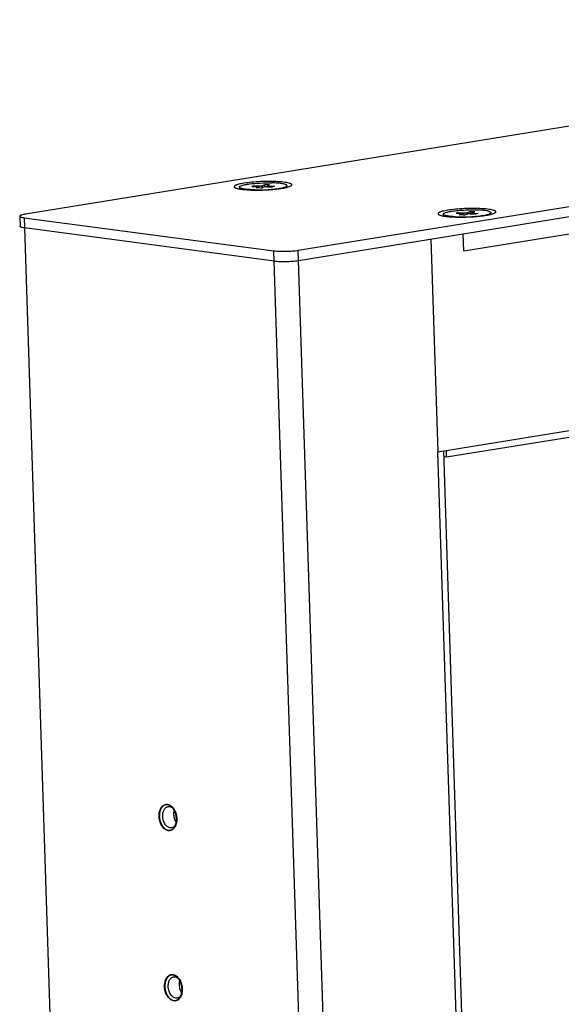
# Model space of a CAD drawing. Header units: millimetres. Extents: x 42 to 1167, y 41 to 792.
# Tile 37 of 55: x 654 to 686, y 251 to 308. Entities that reach past the tile are written whole.
import ezdxf

# ---------------------------------------------------------------- set-up
doc = ezdxf.new("R2010")
doc.units = ezdxf.units.MM
doc.header["$LTSCALE"] = 65.395
doc.layers.add('00_COMPONENTS', color=7, linetype='CONTINUOUS')

msp = doc.modelspace()

# ---------------------------------------------------------------- linework, layer by layer
at = {"layer": '00_COMPONENTS', "color": 7}
for p, q in [((724.1223, 308.1895), (654.4965, 296.8979)), ((670.3207, 294.8007), (739.9466, 306.0922)), ((679.8921, 295.7565), (706.3842, 300.0529)), ((666.9088, 298.4675), (666.9123, 298.3614)), ((667.7307, 298.5492), (667.623, 298.5048)), ((667.623, 298.5048), (667.9494, 298.4968)), ((667.7307, 298.5492), (667.7401, 298.5019)), ((667.7307, 298.5492), (668.0572, 298.5412)), ((667.9097, 298.4194), (668.0355, 298.4712)), ((668.0455, 298.4795), (668.0475, 298.416)), ((668.1895, 298.4125), (668.3153, 298.4643)), ((668.251, 298.5599), (668.3767, 298.6117)), ((668.3767, 298.6117), (668.3725, 298.4764)), ((668.6565, 298.6048), (668.3767, 298.6117)), ((668.5091, 298.483), (668.8355, 298.475)), ((668.5208, 298.5447), (668.5228, 298.4835)), ((668.5308, 298.553), (668.6565, 298.6048)), ((668.6168, 298.5274), (668.9433, 298.5194)), ((668.9433, 298.5194), (668.8355, 298.475)), ((669.6574, 298.5567), (669.6608, 298.4506)), ((668.1895, 298.4125), (667.9097, 298.4194)), ((654.1619, 296.7774), (654.1812, 296.1841)), ((678.7438, 296.8989), (678.7472, 296.7928)), ((679.6286, 296.9943), (679.4797, 296.9514)), ((679.4797, 296.9514), (679.7833, 296.9357)), ((679.6286, 296.9943), (679.638, 296.9432)), ((679.6286, 296.9943), (679.9322, 296.9785)), ((679.6654, 296.8575), (679.839, 296.9075)), ((679.9256, 296.844), (679.6654, 296.8575)), ((679.8588, 296.9191), (679.8612, 296.8473)), ((679.9256, 296.844), (680.0993, 296.8939)), ((680.1368, 296.9931), (680.3105, 297.0431)), ((680.3105, 297.0431), (680.3031, 296.9086)), ((680.3039, 296.9086), (680.6075, 296.8928)), ((680.5707, 297.0296), (680.3105, 297.0431)), ((680.3773, 296.968), (680.3793, 296.9047)), ((680.3971, 296.9796), (680.5707, 297.0296)), ((680.4528, 296.9514), (680.7564, 296.9356)), ((680.7564, 296.9356), (680.6075, 296.8928)), ((681.4923, 296.9881), (681.4958, 296.882)), ((654.4151, 296.6888), (668.9096, 294.7677)), ((654.4344, 296.0956), (655.9159, 250.4436)), ((668.9289, 294.1745), (654.4344, 296.0956)), ((670.34, 294.2074), (679.8921, 295.7565)), ((679.9242, 294.7678), (679.8921, 295.7565)), ((678.0264, 295.454), (678.4275, 283.0948)), ((668.9453, 294.1724), (668.9289, 294.1745)), ((670.34, 294.2074), (670.3216, 294.2045)), ((678.4275, 283.0948), (696.3377, 285.9994)), ((696.0213, 285.5491), (678.932, 282.7777)), ((679.8446, 249.8592), (678.7643, 283.1494)), ((678.932, 282.7777), (678.9191, 283.1746)), ((678.932, 282.7777), (678.7757, 282.7984))]:
    msp.add_line(p, q, dxfattribs=at)
at = {"layer": '00_COMPONENTS', "color": 4}
for p, q in [((679.9242, 294.7678), (706.4163, 299.0642)), ((668.0355, 298.4712), (668.0372, 298.4162)), ((668.0613, 298.4156), (668.0572, 298.5412)), ((668.2549, 298.4394), (668.251, 298.5599)), ((668.6168, 298.5274), (668.6183, 298.4803)), ((679.839, 296.9075), (679.841, 296.8484)), ((679.9366, 296.8443), (679.9322, 296.9785)), ((680.1397, 296.9018), (680.1368, 296.9931)), ((680.4528, 296.9514), (680.4544, 296.9008)), ((654.4151, 296.6888), (654.4344, 296.0956)), ((670.4104, 248.5225), (668.9096, 294.7677)), ((671.8214, 248.558), (670.3207, 294.8007)), ((679.5079, 249.8046), (678.4275, 283.0948))]:
    msp.add_line(p, q, dxfattribs=at)
at = {"layer": '00_COMPONENTS', "color": 7}
for centre, radius, start, end in [((669.2105, 296.3004), 2.1445, 262.45314, 262.89629), ((669.8525, 297.2142), 3.046, 278.85924, 279.20995), ((662.5761, 261.9073), 0.687, 32.84121, 36.36465), ((662.5945, 261.7661), 0.6918, 342.71848, 345.56458), ((662.8969, 252.02), 0.687, 32.84121, 36.36465), ((662.9154, 251.8788), 0.6918, 342.71848, 345.56458)]:
    msp.add_arc(centre, radius, start, end, dxfattribs=at)
for points, knots in [([(667.1683, 298.6934), (667.1143, 298.6846), (667.014, 298.6667), (666.8772, 298.6358), (666.7799, 298.6075), (666.7164, 298.5834), (666.6794, 298.5664), (666.6497, 298.5492), (666.6234, 298.5289), (666.6054, 298.5036), (666.6096, 298.4775), (666.6214, 298.4604), (666.6407, 298.4444), (666.6567, 298.4352), (666.6657, 298.4306)], [0, 0, 0, 0, 0.2343551, 0.4353211, 0.5996774, 0.6674702, 0.7255185, 0.7739445, 0.8132112, 0.8691906, 0.8934964, 0.9214268, 0.9563649, 1, 1, 1, 1]), ([(666.9091, 298.4675), (666.9086, 298.4885), (666.9682, 298.5367), (667.0837, 298.5738), (667.273, 298.6199), (667.6233, 298.6728), (668.1328, 298.7143), (668.5585, 298.7209), (668.777, 298.7155)], [0, 0, 0, 0, 0.0329031, 0.0993198, 0.2009301, 0.3326623, 0.6572236, 1, 1, 1, 1]), ([(667.7892, 298.3087), (667.6706, 298.3116), (667.4598, 298.3206), (667.1778, 298.355), (667.0123, 298.3873), (666.9098, 298.4392), (666.9091, 298.4675)], [0, 0, 0, 0, 0.3904374, 0.7023412, 0.9066691, 1, 1, 1, 1]), ([(669.9024, 298.5356), (669.9123, 298.5415), (669.9294, 298.5531), (669.9488, 298.573), (669.958, 298.5946), (669.9537, 298.6168), (669.9377, 298.6363), (669.9122, 298.6544), (669.8768, 298.6718), (669.8108, 298.696), (669.7038, 298.7221), (669.549, 298.7477), (669.3621, 298.7686), (669.0634, 298.7903), (668.6501, 298.8005), (668.1367, 298.7892), (667.6379, 298.7556), (667.317, 298.7175), (667.1683, 298.6934)], [0, 0, 0, 0, 0.0118813, 0.021049, 0.0282522, 0.034998, 0.0430644, 0.0535559, 0.0669491, 0.0834179, 0.125622, 0.1796924, 0.2445073, 0.3185635, 0.4870252, 0.6686161, 0.8454096, 1, 1, 1, 1]), ([(668.0454, 298.4795), (668.0454, 298.4826), (668.0342, 298.4882), (668.0043, 298.494), (667.9727, 298.4962), (667.9494, 298.4968)], [0, 0, 0, 0, 0.093289, 0.2978599, 1, 1, 1, 1]), ([(668.0355, 298.4712), (668.0369, 298.4718), (668.0407, 298.4735), (668.0455, 298.4767), (668.0454, 298.4795)], [0, 0, 0, 0, 0.364927, 1, 1, 1, 1]), ([(668.0572, 298.5412), (668.0954, 298.5402), (668.16, 298.5438), (668.2262, 298.5497), (668.251, 298.5599)], [0, 0, 0, 0, 0.5880271, 1, 1, 1, 1]), ([(668.5091, 298.483), (668.4708, 298.484), (668.4063, 298.4804), (668.3401, 298.4745), (668.3153, 298.4643)], [0, 0, 0, 0, 0.5880271, 1, 1, 1, 1]), ([(668.5308, 298.553), (668.5293, 298.5524), (668.5256, 298.5507), (668.5208, 298.5475), (668.5208, 298.5447)], [0, 0, 0, 0, 0.364927, 1, 1, 1, 1]), ([(668.5208, 298.5447), (668.5209, 298.5416), (668.5321, 298.5359), (668.5619, 298.5302), (668.5936, 298.528), (668.6168, 298.5274)], [0, 0, 0, 0, 0.093289, 0.2978599, 1, 1, 1, 1]), ([(669.6571, 298.5567), (669.6564, 298.585), (669.5539, 298.6369), (669.3884, 298.6692), (669.1064, 298.7036), (668.8956, 298.7126), (668.777, 298.7155)], [0, 0, 0, 0, 0.0933309, 0.2976588, 0.6095626, 1, 1, 1, 1]), ([(669.394, 298.429), (669.4611, 298.4447), (669.5483, 298.4681), (669.6369, 298.5151), (669.6574, 298.5446), (669.6571, 298.5567)], [0, 0, 0, 0, 0.6833433, 0.8805286, 1, 1, 1, 1]), ([(669.3957, 298.3982), (669.453, 298.4074), (669.5585, 298.4264), (669.7015, 298.4593), (669.814, 298.4936), (669.8774, 298.5207), (669.9024, 298.5356)], [0, 0, 0, 0, 0.3304291, 0.6101957, 0.8342993, 1, 1, 1, 1]), ([(666.6657, 298.4306), (666.6876, 298.4194), (666.7411, 298.3995), (666.8345, 298.3754), (666.9511, 298.3538), (667.1469, 298.3272), (667.4336, 298.3047), (667.814, 298.293), (668.2244, 298.2965), (668.6386, 298.315), (669.0299, 298.3475), (669.2794, 298.3793), (669.3957, 298.3982)], [0, 0, 0, 0, 0.0267989, 0.061982, 0.1052842, 0.1561648, 0.2776053, 0.4189826, 0.571485, 0.725524, 0.8714052, 1, 1, 1, 1]), ([(667.7892, 298.3087), (668.0836, 298.3014), (668.514, 298.3129), (669.0488, 298.3655), (669.289, 298.4046), (669.394, 298.429)], [0, 0, 0, 0, 0.5480337, 0.7993124, 1, 1, 1, 1]), ([(654.4965, 296.8979), (654.4714, 296.8939), (654.4238, 296.8855), (654.3571, 296.8716), (654.2993, 296.857), (654.2513, 296.8421), (654.2128, 296.8265), (654.1815, 296.8097), (654.1615, 296.79), (654.1619, 296.7774)], [0, 0, 0, 0, 0.2089217, 0.3959762, 0.5593328, 0.6975548, 0.8097562, 0.8959437, 1, 1, 1, 1]), ([(654.1619, 296.7774), (654.1621, 296.7728), (654.1662, 296.7624), (654.1803, 296.7498), (654.2015, 296.7379), (654.2441, 296.7211), (654.3162, 296.7035), (654.3792, 296.6936), (654.4151, 296.6888)], [0, 0, 0, 0, 0.0497552, 0.11423, 0.2006304, 0.3114996, 0.608005, 1, 1, 1, 1]), ([(679.0033, 297.1248), (678.9492, 297.116), (678.849, 297.0981), (678.7122, 297.0672), (678.6148, 297.0389), (678.5514, 297.0148), (678.5143, 296.9978), (678.4847, 296.9806), (678.4584, 296.9604), (678.4404, 296.9351), (678.4445, 296.909), (678.4563, 296.8919), (678.4756, 296.8758), (678.4916, 296.8666), (678.5007, 296.862)], [0, 0, 0, 0, 0.2343551, 0.4353211, 0.5996774, 0.6674702, 0.7255185, 0.7739445, 0.8132112, 0.8691906, 0.8934964, 0.9214268, 0.9563649, 1, 1, 1, 1]), ([(678.5007, 296.862), (678.5225, 296.8508), (678.576, 296.8309), (678.6695, 296.8068), (678.7861, 296.7852), (678.9818, 296.7586), (679.2685, 296.7361), (679.6489, 296.7244), (680.0593, 296.7279), (680.4735, 296.7465), (680.8648, 296.7789), (681.1144, 296.8107), (681.2306, 296.8296)], [0, 0, 0, 0, 0.0267989, 0.061982, 0.1052842, 0.1561648, 0.2776053, 0.4189826, 0.571485, 0.725524, 0.8714052, 1, 1, 1, 1]), ([(678.7438, 296.8989), (678.7431, 296.9224), (678.8153, 296.9738), (678.9457, 297.0133), (679.1639, 297.0617), (679.4401, 297.0992), (679.7644, 297.1291), (680.2226, 297.1522), (680.5713, 297.1517), (680.8004, 297.1398)], [0, 0, 0, 0, 0.0334357, 0.1026437, 0.2086704, 0.3449766, 0.5030368, 0.6725682, 1, 1, 1, 1]), ([(679.4357, 296.7472), (679.3409, 296.7522), (679.1732, 296.7638), (678.9525, 296.7981), (678.8197, 296.8287), (678.7444, 296.8756), (678.7438, 296.8989)], [0, 0, 0, 0, 0.393668, 0.7023678, 0.903396, 1, 1, 1, 1]), ([(681.7373, 296.967), (681.7473, 296.973), (681.7643, 296.9845), (681.7837, 297.0044), (681.7929, 297.026), (681.7887, 297.0482), (681.7726, 297.0677), (681.7471, 297.0859), (681.7117, 297.1032), (681.6457, 297.1274), (681.5388, 297.1535), (681.3839, 297.1792), (681.197, 297.2001), (680.8983, 297.2217), (680.485, 297.2319), (679.9716, 297.2207), (679.4728, 297.1871), (679.152, 297.1489), (679.0033, 297.1248)], [0, 0, 0, 0, 0.0118813, 0.021049, 0.0282522, 0.034998, 0.0430644, 0.0535559, 0.0669491, 0.0834179, 0.125622, 0.1796924, 0.2445073, 0.3185635, 0.4870252, 0.6686161, 0.8454096, 1, 1, 1, 1]), ([(679.4357, 296.7472), (679.7584, 296.7305), (680.2371, 296.7375), (680.8346, 296.7901), (681.1085, 296.8325), (681.2279, 296.8602)], [0, 0, 0, 0, 0.5387751, 0.7957651, 1, 1, 1, 1]), ([(679.8588, 296.9191), (679.8588, 296.9216), (679.8505, 296.9268), (679.8265, 296.9323), (679.8018, 296.9347), (679.7833, 296.9357)], [0, 0, 0, 0, 0.0965348, 0.2978397, 1, 1, 1, 1]), ([(679.839, 296.9075), (679.8419, 296.9083), (679.8485, 296.9106), (679.8589, 296.9143), (679.8588, 296.9191)], [0, 0, 0, 0, 0.386211, 1, 1, 1, 1]), ([(679.9322, 296.9785), (679.9701, 296.9765), (680.0385, 296.9784), (680.1074, 296.9847), (680.1368, 296.9931)], [0, 0, 0, 0, 0.553866, 1, 1, 1, 1]), ([(680.3039, 296.9086), (680.266, 296.9106), (680.1976, 296.9086), (680.1287, 296.9024), (680.0993, 296.8939)], [0, 0, 0, 0, 0.553866, 1, 1, 1, 1]), ([(680.3971, 296.9796), (680.3942, 296.9788), (680.3876, 296.9764), (680.3772, 296.9727), (680.3773, 296.968)], [0, 0, 0, 0, 0.386211, 1, 1, 1, 1]), ([(680.3773, 296.968), (680.3773, 296.9654), (680.3856, 296.9603), (680.4096, 296.9548), (680.4343, 296.9524), (680.4528, 296.9514)], [0, 0, 0, 0, 0.0965348, 0.2978397, 1, 1, 1, 1]), ([(681.4923, 296.9881), (681.4917, 297.0114), (681.4164, 297.0584), (681.2836, 297.089), (681.0629, 297.1232), (680.8952, 297.1349), (680.8004, 297.1398)], [0, 0, 0, 0, 0.096604, 0.2976322, 0.606332, 1, 1, 1, 1]), ([(681.2279, 296.8602), (681.2952, 296.8758), (681.3827, 296.8996), (681.4716, 296.9464), (681.4927, 296.976), (681.4923, 296.9881)], [0, 0, 0, 0, 0.6823147, 0.880387, 1, 1, 1, 1]), ([(681.2306, 296.8296), (681.2879, 296.8389), (681.3935, 296.8579), (681.5364, 296.8907), (681.6489, 296.9251), (681.7123, 296.9522), (681.7373, 296.967)], [0, 0, 0, 0, 0.3304291, 0.6101957, 0.8342993, 1, 1, 1, 1]), ([(654.4344, 296.0956), (654.3984, 296.1003), (654.3355, 296.1103), (654.2634, 296.1279), (654.2207, 296.1446), (654.1995, 296.1565), (654.1855, 296.1691), (654.1813, 296.1795), (654.1812, 296.1841)], [0, 0, 0, 0, 0.391995, 0.6885004, 0.7993696, 0.88577, 0.9502448, 1, 1, 1, 1]), ([(668.9096, 294.7677), (668.9575, 294.7614), (669.0611, 294.7512), (669.2907, 294.7385), (669.6015, 294.7375), (669.9687, 294.7562), (670.2094, 294.7826), (670.3207, 294.8007)], [0, 0, 0, 0, 0.1023408, 0.220692, 0.4874539, 0.7607728, 1, 1, 1, 1]), ([(668.9453, 294.1724), (668.9926, 294.1665), (669.0944, 294.157), (669.3186, 294.1452), (669.6206, 294.1445), (669.9779, 294.1624), (670.2124, 294.1875), (670.3216, 294.2045)], [0, 0, 0, 0, 0.1036221, 0.2222944, 0.4878773, 0.7597781, 1, 1, 1, 1]), ([(662.2461, 261.9325), (662.2436, 262.0078), (662.2531, 262.1535), (662.3118, 262.3529), (662.398, 262.4898), (662.4849, 262.5675), (662.5549, 262.608), (662.63, 262.6311), (662.7083, 262.6361), (662.7875, 262.623), (662.895, 262.5808), (663.0216, 262.4827), (663.0985, 262.3769), (663.1328, 262.3173)], [0, 0, 0, 0, 0.1520866, 0.2920517, 0.4160339, 0.4724796, 0.526042, 0.5779586, 0.6297379, 0.6829126, 0.7387818, 0.8613401, 1, 1, 1, 1]), ([(662.4577, 261.9375), (662.4555, 262.0061), (662.4656, 262.1377), (662.5184, 262.2901), (662.5836, 262.3868), (662.6398, 262.4424), (662.7035, 262.4815), (662.75, 262.4956), (662.7732, 262.4993)], [0, 0, 0, 0, 0.2950686, 0.5617357, 0.6820632, 0.7938274, 0.8988076, 1, 1, 1, 1]), ([(662.7732, 262.4993), (662.8039, 262.5043), (662.8695, 262.5032), (662.9652, 262.4685), (663.0548, 262.4043), (663.1056, 262.3468), (663.1293, 262.3147)], [0, 0, 0, 0, 0.2215938, 0.4570292, 0.715499, 1, 1, 1, 1]), ([(663.257, 261.5518), (663.2412, 261.4745), (663.2041, 261.3637), (663.122, 261.2403), (663.0509, 261.1697), (662.97, 261.1204), (662.8821, 261.0946), (662.7902, 261.0935), (662.6981, 261.1168), (662.6086, 261.1633), (662.4925, 261.2569), (662.3707, 261.4232), (662.2756, 261.6645), (662.249, 261.8423), (662.2461, 261.9325)], [0, 0, 0, 0, 0.1325539, 0.1922715, 0.2476464, 0.2995926, 0.3496651, 0.3998279, 0.4520242, 0.5077578, 0.5678825, 0.7011958, 0.8482571, 1, 1, 1, 1]), ([(662.9733, 261.2655), (662.9434, 261.2606), (662.8797, 261.2614), (662.7864, 261.2939), (662.6986, 261.3548), (662.5901, 261.473), (662.4922, 261.6696), (662.4607, 261.8463), (662.4577, 261.9375)], [0, 0, 0, 0, 0.096732, 0.1992291, 0.3114015, 0.4346492, 0.7086392, 1, 1, 1, 1]), ([(663.1285, 262.3157), (663.1216, 262.2946), (663.0973, 262.2049), (663.0898, 262.111), (663.092, 262.0404)], [0, 0, 0, 0, 0.2390282, 1, 1, 1, 1]), ([(663.092, 262.0404), (663.0949, 261.9513), (663.1251, 261.7784), (663.2023, 261.6196), (663.2523, 261.552)], [0, 0, 0, 0, 0.5143876, 1, 1, 1, 1]), ([(663.1328, 262.3173), (663.1774, 262.24), (663.2461, 262.0695), (663.2736, 261.8882), (663.2766, 261.796)], [0, 0, 0, 0, 0.4915976, 1, 1, 1, 1]), ([(663.2551, 261.5606), (663.243, 261.5217), (663.2131, 261.4494), (663.1481, 261.3577), (663.0673, 261.2928), (663.0045, 261.2705), (662.9733, 261.2655)], [0, 0, 0, 0, 0.2850619, 0.5437748, 0.7789858, 1, 1, 1, 1]), ([(663.2766, 261.796), (663.2773, 261.775), (663.2777, 261.6933), (663.2691, 261.6114), (663.257, 261.5518)], [0, 0, 0, 0, 0.2560217, 1, 1, 1, 1]), ([(662.5669, 252.0452), (662.5645, 252.1205), (662.574, 252.2662), (662.6327, 252.4656), (662.7189, 252.6025), (662.8058, 252.6802), (662.8758, 252.7207), (662.9509, 252.7438), (663.0292, 252.7488), (663.1084, 252.7357), (663.2159, 252.6935), (663.3425, 252.5954), (663.4194, 252.4896), (663.4537, 252.43)], [0, 0, 0, 0, 0.1520866, 0.2920517, 0.4160339, 0.4724796, 0.526042, 0.5779586, 0.6297379, 0.6829126, 0.7387818, 0.8613401, 1, 1, 1, 1]), ([(662.7786, 252.0502), (662.7764, 252.1188), (662.7864, 252.2504), (662.8393, 252.4028), (662.9045, 252.4995), (662.9607, 252.5551), (663.0243, 252.5942), (663.0709, 252.6083), (663.0941, 252.612)], [0, 0, 0, 0, 0.2950686, 0.5617357, 0.6820632, 0.7938274, 0.8988076, 1, 1, 1, 1]), ([(663.0941, 252.612), (663.1248, 252.617), (663.1903, 252.6159), (663.286, 252.5812), (663.3756, 252.517), (663.4265, 252.4595), (663.4502, 252.4274)], [0, 0, 0, 0, 0.2215938, 0.4570292, 0.715499, 1, 1, 1, 1]), ([(663.4494, 252.4284), (663.4425, 252.4073), (663.4181, 252.3176), (663.4106, 252.2237), (663.4129, 252.1531)], [0, 0, 0, 0, 0.2390282, 1, 1, 1, 1]), ([(663.4129, 252.1531), (663.4158, 252.064), (663.446, 251.8911), (663.5232, 251.7323), (663.5732, 251.6647)], [0, 0, 0, 0, 0.5143876, 1, 1, 1, 1]), ([(663.4537, 252.43), (663.4982, 252.3527), (663.5669, 252.1822), (663.5945, 252.0009), (663.5975, 251.9087)], [0, 0, 0, 0, 0.4915976, 1, 1, 1, 1]), ([(663.5778, 251.6645), (663.5621, 251.5872), (663.525, 251.4763), (663.4429, 251.353), (663.3717, 251.2824), (663.2909, 251.2331), (663.2029, 251.2073), (663.1111, 251.2061), (663.0189, 251.2295), (662.9295, 251.276), (662.8134, 251.3696), (662.6915, 251.5359), (662.5965, 251.7772), (662.5699, 251.955), (662.5669, 252.0452)], [0, 0, 0, 0, 0.1325539, 0.1922715, 0.2476464, 0.2995926, 0.3496651, 0.3998279, 0.4520242, 0.5077578, 0.5678825, 0.7011958, 0.8482571, 1, 1, 1, 1]), ([(663.2942, 251.3782), (663.2643, 251.3733), (663.2006, 251.3741), (663.1073, 251.4066), (663.0194, 251.4675), (662.9109, 251.5857), (662.813, 251.7823), (662.7816, 251.959), (662.7786, 252.0502)], [0, 0, 0, 0, 0.096732, 0.1992291, 0.3114015, 0.4346492, 0.7086392, 1, 1, 1, 1]), ([(663.576, 251.6733), (663.5639, 251.6344), (663.534, 251.5621), (663.469, 251.4704), (663.3882, 251.4055), (663.3254, 251.3832), (663.2942, 251.3782)], [0, 0, 0, 0, 0.2850619, 0.5437748, 0.7789858, 1, 1, 1, 1]), ([(663.5975, 251.9087), (663.5982, 251.8877), (663.5986, 251.806), (663.59, 251.7241), (663.5778, 251.6645)], [0, 0, 0, 0, 0.2560217, 1, 1, 1, 1])]:
    msp.add_open_spline(points, degree=3, knots=knots, dxfattribs=at)
at = {"layer": '00_COMPONENTS', "color": 4}
for points in [[(663.26, 261.7982), (663.2588, 261.8103), (663.2565, 261.8345), (663.2535, 261.8648), (663.2511, 261.889), (663.2497, 261.9041), (663.2485, 261.9162), (663.2476, 261.9253), (663.2469, 261.9329), (663.2464, 261.9382), (663.246, 261.9412), (663.2459, 261.9435), (663.2453, 261.9457), (663.2447, 261.9486), (663.2434, 261.9538), (663.2418, 261.9612), (663.2397, 261.9701), (663.237, 261.982), (663.2336, 261.9968), (663.2295, 262.0146), (663.2254, 262.0324), (663.222, 262.0472), (663.2193, 262.0591), (663.2173, 262.0679), (663.2156, 262.0754), (663.2144, 262.0806), (663.2137, 262.0835), (663.2133, 262.0858), (663.2124, 262.0878), (663.2114, 262.0906), (663.2096, 262.0955), (663.207, 262.1025), (663.2039, 262.1108), (663.1997, 262.122), (663.1945, 262.1359), (663.1883, 262.1527), (663.1821, 262.1694), (663.1769, 262.1833), (663.1727, 262.1945), (663.1696, 262.2028), (663.167, 262.2098), (663.1652, 262.2147), (663.1641, 262.2175), (663.1634, 262.2196), (663.1623, 262.2215), (663.161, 262.224), (663.1585, 262.2285), (663.1551, 262.2349), (663.1509, 262.2425), (663.1454, 262.2527), (663.1385, 262.2654), (663.1302, 262.2807), (663.1218, 262.296), (663.1149, 262.3088), (663.1094, 262.3189), (663.1052, 262.3266), (663.1018, 262.3329), (663.0994, 262.3374), (663.098, 262.3399), (663.097, 262.342), (663.0957, 262.3434), (663.0941, 262.3456), (663.0912, 262.3493), (663.0872, 262.3546), (663.0823, 262.361), (663.0758, 262.3695), (663.0676, 262.3801), (663.0578, 262.3928), (663.0481, 262.4055), (663.0399, 262.4161), (663.0334, 262.4246), (663.0285, 262.431), (663.0244, 262.4363), (663.0216, 262.44), (663.02, 262.4421), (663.0188, 262.4438), (663.0174, 262.4449), (663.0155, 262.4466), (663.0123, 262.4495), (663.0078, 262.4537), (663.0023, 262.4587), (662.9949, 262.4653), (662.9858, 262.4736), (662.9748, 262.4836), (662.9638, 262.4936), (662.9546, 262.5019), (662.9473, 262.5085), (662.9418, 262.5135), (662.9372, 262.5176), (662.934, 262.5206), (662.9321, 262.5222), (662.9308, 262.5236), (662.9293, 262.5243), (662.9273, 262.5255), (662.9239, 262.5274), (662.919, 262.5303), (662.9131, 262.5337), (662.9052, 262.5383), (662.8953, 262.544), (662.8835, 262.5508), (662.8717, 262.5576), (662.8619, 262.5633), (662.854, 262.5679), (662.8481, 262.5713), (662.8432, 262.5741), (662.8398, 262.5761), (662.8378, 262.5772), (662.8363, 262.5782), (662.8348, 262.5785), (662.8327, 262.5791), (662.8291, 262.5801), (662.8239, 262.5816), (662.8177, 262.5833), (662.8095, 262.5856), (662.7992, 262.5885), (662.7868, 262.592), (662.7744, 262.5954), (662.7641, 262.5983), (662.7558, 262.6006), (662.7497, 262.6023), (662.7445, 262.6038), (662.7409, 262.6048), (662.7388, 262.6053), (662.7373, 262.6059), (662.7358, 262.6057), (662.7338, 262.6058), (662.7302, 262.6057), (662.7252, 262.6056), (662.7192, 262.6056), (662.7112, 262.6055), (662.7011, 262.6053), (662.6891, 262.6052), (662.677, 262.605), (662.667, 262.6049), (662.659, 262.6048), (662.6529, 262.6047), (662.6479, 262.6046), (662.6444, 262.6046), (662.6424, 262.6045), (662.6409, 262.6046), (662.6394, 262.604), (662.6375, 262.6035), (662.6342, 262.6024), (662.6294, 262.6008), (662.6237, 262.599), (662.616, 262.5965), (662.6064, 262.5935), (662.595, 262.5898), (662.5835, 262.5861), (662.5739, 262.583), (662.5663, 262.5806), (662.5605, 262.5787), (662.5558, 262.5772), (662.5524, 262.5761), (662.5505, 262.5755), (662.549, 262.5752), (662.5478, 262.5741), (662.546, 262.573), (662.543, 262.5709), (662.5386, 262.568), (662.5334, 262.5644), (662.5264, 262.5597), (662.5177, 262.5538), (662.5072, 262.5468), (662.4967, 262.5397), (662.488, 262.5338), (662.481, 262.5291), (662.4758, 262.5256), (662.4715, 262.5226), (662.4684, 262.5206), (662.4667, 262.5193), (662.4653, 262.5186), (662.4642, 262.5171), (662.4627, 262.5155), (662.46, 262.5124), (662.4561, 262.5081), (662.4515, 262.5029), (662.4454, 262.496), (662.4377, 262.4873), (662.4285, 262.4769), (662.4193, 262.4665), (662.4117, 262.4579), (662.4055, 262.4509), (662.4009, 262.4457), (662.3971, 262.4414), (662.3944, 262.4384), (662.3929, 262.4366), (662.3916, 262.4354), (662.3908, 262.4337), (662.3896, 262.4316), (662.3875, 262.4278), (662.3844, 262.4224), (662.3808, 262.4159), (662.376, 262.4073), (662.3699, 262.3965), (662.3626, 262.3835), (662.3554, 262.3706), (662.3493, 262.3598), (662.3445, 262.3511), (662.3408, 262.3447), (662.3378, 262.3392), (662.3357, 262.3355), (662.3345, 262.3333), (662.3335, 262.3318), (662.3329, 262.3298), (662.332, 262.3273), (662.3305, 262.3228), (662.3283, 262.3165), (662.3257, 262.3089), (662.3222, 262.2988), (662.3179, 262.2861), (662.3126, 262.271), (662.3074, 262.2558), (662.3031, 262.2431), (662.2996, 262.233), (662.297, 262.2254), (662.2948, 262.2191), (662.2932, 262.2147), (662.2924, 262.2121), (662.2916, 262.2103), (662.2914, 262.2081), (662.2908, 262.2053), (662.29, 262.2004), (662.2887, 262.1934), (662.2872, 262.185), (662.2852, 262.1738), (662.2827, 262.1598), (662.2797, 262.1429), (662.2767, 262.1261), (662.2743, 262.1121), (662.2723, 262.1009), (662.2708, 262.0924), (662.2695, 262.0854), (662.2686, 262.0805), (662.2682, 262.0777), (662.2677, 262.0757), (662.2677, 262.0733), (662.2676, 262.0703), (662.2674, 262.065), (662.2671, 262.0575), (662.2668, 262.0484), (662.2664, 262.0363), (662.2659, 262.0211), (662.265, 261.9969), (662.264, 261.9667), (662.2631, 261.9425), (662.2627, 261.9303)], [(662.2627, 261.9303), (662.2639, 261.9182), (662.2662, 261.894), (662.2692, 261.8638), (662.2715, 261.8395), (662.273, 261.8244), (662.2742, 261.8123), (662.2751, 261.8032), (662.2758, 261.7956), (662.2763, 261.7903), (662.2767, 261.7873), (662.2768, 261.785), (662.2774, 261.7828), (662.278, 261.7799), (662.2792, 261.7747), (662.2809, 261.7673), (662.283, 261.7584), (662.2857, 261.7465), (662.2891, 261.7317), (662.2932, 261.7139), (662.2972, 261.6961), (662.3006, 261.6813), (662.3034, 261.6695), (662.3054, 261.6606), (662.3071, 261.6532), (662.3083, 261.648), (662.309, 261.645), (662.3094, 261.6427), (662.3103, 261.6407), (662.3113, 261.6379), (662.3131, 261.633), (662.3157, 261.626), (662.3188, 261.6177), (662.323, 261.6065), (662.3282, 261.5926), (662.3344, 261.5759), (662.3406, 261.5591), (662.3458, 261.5452), (662.35, 261.534), (662.3531, 261.5257), (662.3557, 261.5187), (662.3575, 261.5138), (662.3586, 261.511), (662.3592, 261.5089), (662.3604, 261.507), (662.3617, 261.5045), (662.3642, 261.5), (662.3676, 261.4936), (662.3718, 261.486), (662.3773, 261.4758), (662.3842, 261.4631), (662.3925, 261.4478), (662.4008, 261.4325), (662.4078, 261.4198), (662.4133, 261.4096), (662.4174, 261.4019), (662.4209, 261.3956), (662.4233, 261.3911), (662.4247, 261.3886), (662.4257, 261.3865), (662.427, 261.3851), (662.4286, 261.3829), (662.4315, 261.3792), (662.4355, 261.3739), (662.4404, 261.3675), (662.4469, 261.3591), (662.4551, 261.3484), (662.4648, 261.3357), (662.4746, 261.323), (662.4828, 261.3124), (662.4893, 261.3039), (662.4942, 261.2975), (662.4982, 261.2922), (662.5011, 261.2885), (662.5027, 261.2864), (662.5039, 261.2847), (662.5053, 261.2836), (662.5071, 261.2819), (662.5104, 261.279), (662.5149, 261.2748), (662.5204, 261.2699), (662.5278, 261.2632), (662.5369, 261.2549), (662.5479, 261.2449), (662.5589, 261.235), (662.5681, 261.2266), (662.5754, 261.22), (662.5809, 261.215), (662.5855, 261.2109), (662.5887, 261.2079), (662.5906, 261.2063), (662.5919, 261.2049), (662.5934, 261.2042), (662.5954, 261.203), (662.5988, 261.2011), (662.6037, 261.1982), (662.6096, 261.1948), (662.6175, 261.1902), (662.6273, 261.1846), (662.6391, 261.1777), (662.651, 261.1709), (662.6608, 261.1652), (662.6687, 261.1606), (662.6746, 261.1572), (662.6795, 261.1544), (662.6829, 261.1524), (662.6849, 261.1513), (662.6863, 261.1503), (662.6879, 261.15), (662.69, 261.1494), (662.6936, 261.1484), (662.6987, 261.1469), (662.7049, 261.1452), (662.7132, 261.1429), (662.7235, 261.14), (662.7359, 261.1366), (662.7483, 261.1331), (662.7586, 261.1302), (662.7668, 261.1279), (662.773, 261.1262), (662.7782, 261.1247), (662.7818, 261.1237), (662.7839, 261.1232), (662.7854, 261.1226), (662.7869, 261.1228), (662.7889, 261.1227), (662.7924, 261.1228), (662.7975, 261.1229), (662.8035, 261.1229), (662.8115, 261.1231), (662.8216, 261.1232), (662.8336, 261.1233), (662.8457, 261.1235), (662.8557, 261.1236), (662.8637, 261.1238), (662.8698, 261.1238), (662.8748, 261.1239), (662.8783, 261.1239), (662.8803, 261.124), (662.8818, 261.1239), (662.8832, 261.1245), (662.8852, 261.125), (662.8885, 261.1262), (662.8933, 261.1277), (662.899, 261.1295), (662.9067, 261.132), (662.9162, 261.135), (662.9277, 261.1387), (662.9392, 261.1424), (662.9488, 261.1455), (662.9564, 261.1479), (662.9621, 261.1498), (662.9669, 261.1513), (662.9703, 261.1524), (662.9722, 261.153), (662.9737, 261.1534), (662.9749, 261.1544), (662.9767, 261.1555), (662.9797, 261.1576), (662.9841, 261.1605), (662.9893, 261.1641), (662.9963, 261.1688), (663.005, 261.1747), (663.0155, 261.1818), (663.0259, 261.1888), (663.0347, 261.1947), (663.0416, 261.1994), (663.0469, 261.203), (663.0512, 261.2059), (663.0543, 261.2079), (663.056, 261.2092), (663.0574, 261.2099), (663.0585, 261.2114), (663.06, 261.213), (663.0627, 261.2161), (663.0665, 261.2204), (663.0711, 261.2256), (663.0773, 261.2325), (663.085, 261.2412), (663.0942, 261.2516), (663.1034, 261.262), (663.111, 261.2707), (663.1172, 261.2776), (663.1218, 261.2828), (663.1256, 261.2871), (663.1283, 261.2901), (663.1298, 261.2919), (663.131, 261.2931), (663.1319, 261.2948), (663.1331, 261.2969), (663.1352, 261.3007), (663.1382, 261.3061), (663.1419, 261.3126), (663.1467, 261.3212), (663.1528, 261.332), (663.16, 261.345), (663.1673, 261.3579), (663.1734, 261.3687), (663.1782, 261.3774), (663.1818, 261.3839), (663.1849, 261.3893), (663.187, 261.393), (663.1882, 261.3952), (663.1892, 261.3967), (663.1897, 261.3987), (663.1906, 261.4012), (663.1922, 261.4057), (663.1943, 261.412), (663.197, 261.4196), (663.2004, 261.4297), (663.2048, 261.4424), (663.21, 261.4575), (663.2153, 261.4727), (663.2196, 261.4854), (663.2231, 261.4955), (663.2257, 261.5031), (663.2279, 261.5094), (663.2294, 261.5138), (663.2303, 261.5164), (663.231, 261.5182), (663.2313, 261.5204), (663.2318, 261.5232), (663.2327, 261.5281), (663.234, 261.5351), (663.2355, 261.5435), (663.2375, 261.5547), (663.2399, 261.5688), (663.2429, 261.5856), (663.2459, 261.6024), (663.2484, 261.6164), (663.2504, 261.6277), (663.2519, 261.6361), (663.2532, 261.6431), (663.2541, 261.648), (663.2545, 261.6508), (663.255, 261.6528), (663.255, 261.6552), (663.2551, 261.6582), (663.2553, 261.6635), (663.2556, 261.6711), (663.2559, 261.6801), (663.2563, 261.6922), (663.2568, 261.7074), (663.2577, 261.7316), (663.2587, 261.7618), (663.2596, 261.7861), (663.26, 261.7982)], [(663.5809, 251.9109), (663.5797, 251.923), (663.5773, 251.9472), (663.5744, 251.9775), (663.572, 252.0017), (663.5705, 252.0168), (663.5694, 252.0289), (663.5685, 252.038), (663.5677, 252.0456), (663.5672, 252.0509), (663.5669, 252.0539), (663.5668, 252.0562), (663.5662, 252.0584), (663.5655, 252.0613), (663.5643, 252.0665), (663.5626, 252.0739), (663.5606, 252.0828), (663.5579, 252.0947), (663.5545, 252.1095), (663.5504, 252.1273), (663.5463, 252.1451), (663.5429, 252.1599), (663.5402, 252.1718), (663.5382, 252.1806), (663.5364, 252.188), (663.5353, 252.1932), (663.5346, 252.1962), (663.5342, 252.1985), (663.5333, 252.2005), (663.5323, 252.2033), (663.5304, 252.2082), (663.5279, 252.2152), (663.5247, 252.2235), (663.5206, 252.2347), (663.5154, 252.2486), (663.5092, 252.2653), (663.5029, 252.2821), (663.4977, 252.296), (663.4936, 252.3072), (663.4905, 252.3155), (663.4879, 252.3225), (663.4861, 252.3274), (663.485, 252.3302), (663.4843, 252.3323), (663.4832, 252.3342), (663.4818, 252.3367), (663.4794, 252.3412), (663.4759, 252.3476), (663.4718, 252.3552), (663.4662, 252.3654), (663.4593, 252.3781), (663.451, 252.3934), (663.4427, 252.4087), (663.4358, 252.4214), (663.4303, 252.4316), (663.4261, 252.4393), (663.4226, 252.4456), (663.4202, 252.4501), (663.4188, 252.4526), (663.4179, 252.4547), (663.4166, 252.4561), (663.415, 252.4583), (663.4121, 252.462), (663.408, 252.4673), (663.4031, 252.4737), (663.3966, 252.4821), (663.3885, 252.4928), (663.3787, 252.5055), (663.3689, 252.5182), (663.3608, 252.5288), (663.3543, 252.5373), (663.3494, 252.5437), (663.3453, 252.549), (663.3425, 252.5527), (663.3408, 252.5548), (663.3397, 252.5565), (663.3382, 252.5576), (663.3364, 252.5593), (663.3332, 252.5622), (663.3286, 252.5664), (663.3231, 252.5714), (663.3158, 252.578), (663.3066, 252.5863), (663.2956, 252.5963), (663.2846, 252.6062), (663.2755, 252.6146), (663.2681, 252.6212), (663.2626, 252.6262), (663.258, 252.6303), (663.2548, 252.6333), (663.253, 252.6349), (663.2517, 252.6363), (663.2501, 252.637), (663.2482, 252.6382), (663.2447, 252.6401), (663.2398, 252.643), (663.2339, 252.6464), (663.226, 252.651), (663.2162, 252.6566), (663.2044, 252.6635), (663.1926, 252.6703), (663.1828, 252.676), (663.1749, 252.6806), (663.169, 252.684), (663.1641, 252.6868), (663.1606, 252.6888), (663.1587, 252.6899), (663.1572, 252.6909), (663.1556, 252.6912), (663.1536, 252.6918), (663.15, 252.6928), (663.1448, 252.6943), (663.1386, 252.696), (663.1304, 252.6983), (663.12, 252.7012), (663.1077, 252.7047), (663.0953, 252.7081), (663.085, 252.711), (663.0767, 252.7133), (663.0705, 252.715), (663.0654, 252.7165), (663.0618, 252.7175), (663.0597, 252.718), (663.0581, 252.7186), (663.0566, 252.7184), (663.0546, 252.7185), (663.0511, 252.7184), (663.0461, 252.7183), (663.0401, 252.7183), (663.032, 252.7182), (663.022, 252.718), (663.0099, 252.7179), (662.9979, 252.7177), (662.9879, 252.7176), (662.9798, 252.7175), (662.9738, 252.7174), (662.9688, 252.7173), (662.9653, 252.7173), (662.9633, 252.7172), (662.9617, 252.7173), (662.9603, 252.7167), (662.9584, 252.7162), (662.9551, 252.715), (662.9503, 252.7135), (662.9445, 252.7117), (662.9369, 252.7092), (662.9273, 252.7062), (662.9158, 252.7025), (662.9044, 252.6988), (662.8948, 252.6957), (662.8872, 252.6933), (662.8814, 252.6914), (662.8766, 252.6899), (662.8733, 252.6888), (662.8714, 252.6882), (662.8699, 252.6879), (662.8686, 252.6868), (662.8669, 252.6857), (662.8638, 252.6836), (662.8595, 252.6807), (662.8542, 252.6771), (662.8473, 252.6724), (662.8385, 252.6665), (662.8281, 252.6595), (662.8176, 252.6524), (662.8089, 252.6465), (662.8019, 252.6418), (662.7967, 252.6382), (662.7923, 252.6353), (662.7893, 252.6333), (662.7875, 252.632), (662.7862, 252.6313), (662.7851, 252.6298), (662.7835, 252.6282), (662.7808, 252.6251), (662.777, 252.6208), (662.7724, 252.6156), (662.7663, 252.6087), (662.7586, 252.6), (662.7494, 252.5896), (662.7402, 252.5792), (662.7325, 252.5706), (662.7264, 252.5636), (662.7218, 252.5584), (662.718, 252.5541), (662.7153, 252.5511), (662.7138, 252.5493), (662.7125, 252.5481), (662.7117, 252.5464), (662.7105, 252.5443), (662.7084, 252.5405), (662.7053, 252.5351), (662.7017, 252.5286), (662.6968, 252.52), (662.6908, 252.5092), (662.6835, 252.4962), (662.6762, 252.4833), (662.6702, 252.4725), (662.6653, 252.4638), (662.6617, 252.4573), (662.6587, 252.4519), (662.6566, 252.4482), (662.6554, 252.446), (662.6544, 252.4445), (662.6538, 252.4425), (662.6529, 252.44), (662.6514, 252.4355), (662.6492, 252.4292), (662.6466, 252.4216), (662.6431, 252.4115), (662.6387, 252.3988), (662.6335, 252.3837), (662.6283, 252.3685), (662.6239, 252.3558), (662.6204, 252.3457), (662.6178, 252.3381), (662.6157, 252.3318), (662.6141, 252.3274), (662.6133, 252.3248), (662.6125, 252.323), (662.6122, 252.3208), (662.6117, 252.318), (662.6109, 252.3131), (662.6096, 252.3061), (662.6081, 252.2977), (662.6061, 252.2865), (662.6036, 252.2725), (662.6006, 252.2556), (662.5976, 252.2388), (662.5951, 252.2248), (662.5931, 252.2136), (662.5916, 252.2051), (662.5904, 252.1981), (662.5895, 252.1932), (662.589, 252.1904), (662.5885, 252.1884), (662.5886, 252.186), (662.5884, 252.183), (662.5883, 252.1777), (662.588, 252.1702), (662.5877, 252.1611), (662.5873, 252.149), (662.5867, 252.1338), (662.5859, 252.1096), (662.5848, 252.0794), (662.584, 252.0551), (662.5835, 252.043)], [(662.5835, 252.043), (662.5847, 252.0309), (662.5871, 252.0067), (662.59, 251.9764), (662.5924, 251.9522), (662.5939, 251.9371), (662.5951, 251.925), (662.5959, 251.9159), (662.5967, 251.9083), (662.5972, 251.903), (662.5975, 251.9), (662.5976, 251.8977), (662.5983, 251.8955), (662.5989, 251.8926), (662.6001, 251.8874), (662.6018, 251.88), (662.6038, 251.8711), (662.6066, 251.8592), (662.61, 251.8444), (662.614, 251.8266), (662.6181, 251.8088), (662.6215, 251.794), (662.6242, 251.7821), (662.6263, 251.7733), (662.628, 251.7659), (662.6291, 251.7607), (662.6299, 251.7577), (662.6303, 251.7554), (662.6311, 251.7534), (662.6322, 251.7506), (662.634, 251.7457), (662.6366, 251.7387), (662.6397, 251.7304), (662.6438, 251.7192), (662.649, 251.7053), (662.6553, 251.6886), (662.6615, 251.6718), (662.6667, 251.6579), (662.6708, 251.6467), (662.6739, 251.6384), (662.6766, 251.6314), (662.6784, 251.6265), (662.6794, 251.6237), (662.6801, 251.6216), (662.6812, 251.6197), (662.6826, 251.6172), (662.685, 251.6127), (662.6885, 251.6063), (662.6926, 251.5987), (662.6982, 251.5885), (662.7051, 251.5758), (662.7134, 251.5605), (662.7217, 251.5452), (662.7286, 251.5325), (662.7342, 251.5223), (662.7383, 251.5146), (662.7418, 251.5083), (662.7442, 251.5038), (662.7456, 251.5013), (662.7466, 251.4992), (662.7479, 251.4978), (662.7495, 251.4956), (662.7523, 251.4919), (662.7564, 251.4866), (662.7613, 251.4802), (662.7678, 251.4718), (662.7759, 251.4611), (662.7857, 251.4484), (662.7955, 251.4357), (662.8036, 251.4251), (662.8101, 251.4166), (662.815, 251.4102), (662.8191, 251.4049), (662.8219, 251.4012), (662.8236, 251.3991), (662.8248, 251.3974), (662.8262, 251.3963), (662.828, 251.3946), (662.8312, 251.3917), (662.8358, 251.3875), (662.8413, 251.3825), (662.8486, 251.3759), (662.8578, 251.3676), (662.8688, 251.3576), (662.8798, 251.3477), (662.889, 251.3393), (662.8963, 251.3327), (662.9018, 251.3277), (662.9064, 251.3236), (662.9096, 251.3206), (662.9114, 251.319), (662.9128, 251.3176), (662.9143, 251.3169), (662.9162, 251.3157), (662.9197, 251.3138), (662.9246, 251.3109), (662.9305, 251.3075), (662.9384, 251.3029), (662.9482, 251.2973), (662.96, 251.2904), (662.9718, 251.2836), (662.9817, 251.2779), (662.9895, 251.2733), (662.9954, 251.2699), (663.0004, 251.2671), (663.0038, 251.2651), (663.0058, 251.264), (663.0072, 251.263), (663.0088, 251.2627), (663.0108, 251.2621), (663.0145, 251.2611), (663.0196, 251.2596), (663.0258, 251.2579), (663.0341, 251.2556), (663.0444, 251.2527), (663.0568, 251.2492), (663.0691, 251.2458), (663.0795, 251.2429), (663.0877, 251.2406), (663.0939, 251.2389), (663.0991, 251.2374), (663.1027, 251.2364), (663.1047, 251.2359), (663.1063, 251.2353), (663.1078, 251.2355), (663.1098, 251.2354), (663.1133, 251.2355), (663.1183, 251.2356), (663.1244, 251.2356), (663.1324, 251.2357), (663.1424, 251.2359), (663.1545, 251.236), (663.1665, 251.2362), (663.1766, 251.2363), (663.1846, 251.2364), (663.1906, 251.2365), (663.1956, 251.2366), (663.1992, 251.2366), (663.2012, 251.2367), (663.2027, 251.2366), (663.2041, 251.2372), (663.206, 251.2377), (663.2094, 251.2389), (663.2142, 251.2404), (663.2199, 251.2422), (663.2275, 251.2447), (663.2371, 251.2477), (663.2486, 251.2514), (663.2601, 251.2551), (663.2696, 251.2582), (663.2773, 251.2606), (663.283, 251.2625), (663.2878, 251.264), (663.2911, 251.2651), (663.293, 251.2657), (663.2945, 251.266), (663.2958, 251.2671), (663.2975, 251.2682), (663.3006, 251.2703), (663.305, 251.2732), (663.3102, 251.2768), (663.3172, 251.2815), (663.3259, 251.2874), (663.3363, 251.2944), (663.3468, 251.3015), (663.3555, 251.3074), (663.3625, 251.3121), (663.3677, 251.3157), (663.3721, 251.3186), (663.3752, 251.3206), (663.3769, 251.3219), (663.3783, 251.3226), (663.3793, 251.3241), (663.3809, 251.3257), (663.3836, 251.3288), (663.3874, 251.3331), (663.392, 251.3383), (663.3982, 251.3452), (663.4058, 251.3539), (663.415, 251.3643), (663.4242, 251.3747), (663.4319, 251.3833), (663.438, 251.3903), (663.4426, 251.3955), (663.4465, 251.3998), (663.4492, 251.4028), (663.4507, 251.4046), (663.4519, 251.4058), (663.4527, 251.4075), (663.454, 251.4096), (663.4561, 251.4134), (663.4591, 251.4188), (663.4627, 251.4253), (663.4676, 251.4339), (663.4736, 251.4447), (663.4809, 251.4577), (663.4882, 251.4706), (663.4942, 251.4814), (663.4991, 251.4901), (663.5027, 251.4966), (663.5057, 251.502), (663.5079, 251.5057), (663.5091, 251.5079), (663.5101, 251.5094), (663.5106, 251.5114), (663.5115, 251.5139), (663.513, 251.5184), (663.5152, 251.5247), (663.5178, 251.5323), (663.5213, 251.5424), (663.5257, 251.5551), (663.5309, 251.5702), (663.5361, 251.5854), (663.5405, 251.5981), (663.544, 251.6082), (663.5466, 251.6158), (663.5488, 251.6221), (663.5503, 251.6265), (663.5512, 251.6291), (663.5519, 251.6309), (663.5522, 251.6331), (663.5527, 251.6359), (663.5536, 251.6408), (663.5548, 251.6478), (663.5563, 251.6562), (663.5583, 251.6674), (663.5608, 251.6814), (663.5638, 251.6983), (663.5668, 251.7151), (663.5693, 251.7291), (663.5713, 251.7403), (663.5728, 251.7488), (663.574, 251.7558), (663.5749, 251.7607), (663.5754, 251.7635), (663.5759, 251.7655), (663.5758, 251.7679), (663.576, 251.7709), (663.5762, 251.7762), (663.5764, 251.7837), (663.5767, 251.7928), (663.5772, 251.8049), (663.5777, 251.8201), (663.5785, 251.8443), (663.5796, 251.8745), (663.5805, 251.8988), (663.5809, 251.9109)]]:
    msp.add_open_spline(points, degree=3, knots=[0, 0, 0, 0, 0.015625, 0.03125, 0.0390625, 0.046875, 0.0507812, 0.0546875, 0.0585938, 0.0605469, 0.0615234, 0.0625, 0.0634766, 0.0644531, 0.0664062, 0.0703125, 0.0742188, 0.078125, 0.0859375, 0.09375, 0.1015625, 0.109375, 0.1132812, 0.1171875, 0.1210938, 0.1230469, 0.1240234, 0.125, 0.1259766, 0.1269531, 0.1289062, 0.1328125, 0.1367188, 0.140625, 0.1484375, 0.15625, 0.1640625, 0.171875, 0.1757812, 0.1796875, 0.1835938, 0.1855469, 0.1865234, 0.1875, 0.1884766, 0.1894531, 0.1914062, 0.1953125, 0.1992188, 0.203125, 0.2109375, 0.21875, 0.2265625, 0.234375, 0.2382812, 0.2421875, 0.2460938, 0.2480469, 0.2490234, 0.25, 0.2509766, 0.2519531, 0.2539062, 0.2578125, 0.2617188, 0.265625, 0.2734375, 0.28125, 0.2890625, 0.296875, 0.3007812, 0.3046875, 0.3085938, 0.3105469, 0.3115234, 0.3125, 0.3134766, 0.3144531, 0.3164062, 0.3203125, 0.3242188, 0.328125, 0.3359375, 0.34375, 0.3515625, 0.359375, 0.3632812, 0.3671875, 0.3710938, 0.3730469, 0.3740234, 0.375, 0.3759766, 0.3769531, 0.3789062, 0.3828125, 0.3867188, 0.390625, 0.3984375, 0.40625, 0.4140625, 0.421875, 0.4257812, 0.4296875, 0.4335938, 0.4355469, 0.4365234, 0.4375, 0.4384766, 0.4394531, 0.4414062, 0.4453125, 0.4492188, 0.453125, 0.4609375, 0.46875, 0.4765625, 0.484375, 0.4882812, 0.4921875, 0.4960938, 0.4980469, 0.4990234, 0.5, 0.5009766, 0.5019531, 0.5039062, 0.5078125, 0.5117188, 0.515625, 0.5234375, 0.53125, 0.5390625, 0.546875, 0.5507812, 0.5546875, 0.5585938, 0.5605469, 0.5615234, 0.5625, 0.5634766, 0.5644531, 0.5664062, 0.5703125, 0.5742188, 0.578125, 0.5859375, 0.59375, 0.6015625, 0.609375, 0.6132812, 0.6171875, 0.6210938, 0.6230469, 0.6240234, 0.625, 0.6259766, 0.6269531, 0.6289062, 0.6328125, 0.6367188, 0.640625, 0.6484375, 0.65625, 0.6640625, 0.671875, 0.6757812, 0.6796875, 0.6835938, 0.6855469, 0.6865234, 0.6875, 0.6884766, 0.6894531, 0.6914062, 0.6953125, 0.6992188, 0.703125, 0.7109375, 0.71875, 0.7265625, 0.734375, 0.7382812, 0.7421875, 0.7460938, 0.7480469, 0.7490234, 0.75, 0.7509766, 0.7519531, 0.7539062, 0.7578125, 0.7617188, 0.765625, 0.7734375, 0.78125, 0.7890625, 0.796875, 0.8007812, 0.8046875, 0.8085938, 0.8105469, 0.8115234, 0.8125, 0.8134766, 0.8144531, 0.8164062, 0.8203125, 0.8242188, 0.828125, 0.8359375, 0.84375, 0.8515625, 0.859375, 0.8632812, 0.8671875, 0.8710938, 0.8730469, 0.8740234, 0.875, 0.8759766, 0.8769531, 0.8789062, 0.8828125, 0.8867188, 0.890625, 0.8984375, 0.90625, 0.9140625, 0.921875, 0.9257812, 0.9296875, 0.9335938, 0.9355469, 0.9365234, 0.9375, 0.9384766, 0.9394531, 0.9414062, 0.9453125, 0.9492188, 0.953125, 0.9609375, 0.96875, 0.984375, 1, 1, 1, 1], dxfattribs=at)

doc.saveas('drawing.dxf')
